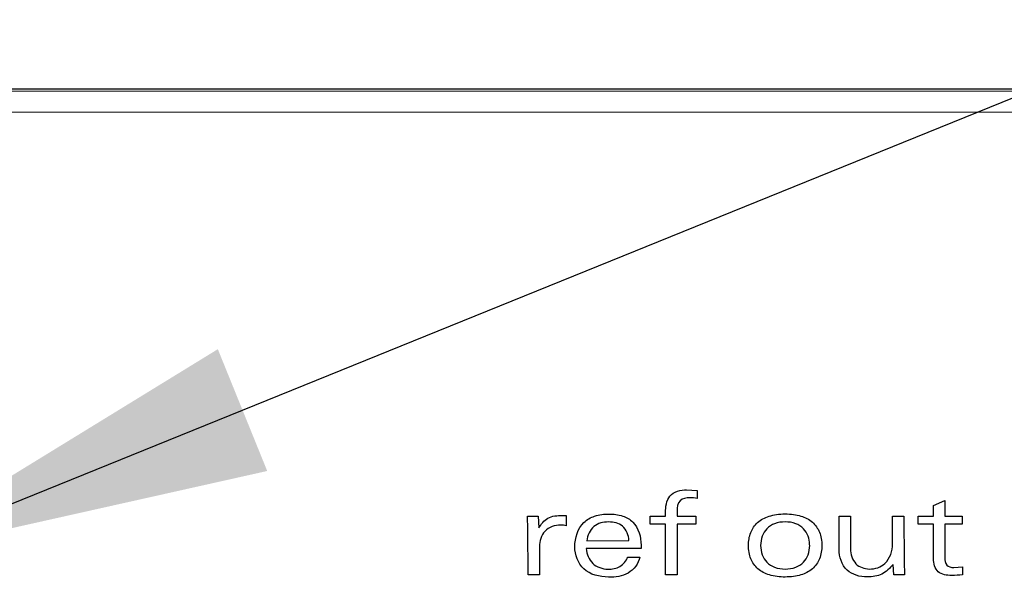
# Model space of a CAD drawing. Header units: inches. Extents: x 0 to 22, y 0 to 17.
# Tile 10 of 31: x 6.323 to 6.791, y 5.651 to 5.916. Entities that reach past the tile are written whole.
import ezdxf

# ---------------------------------------------------------------- set-up
doc = ezdxf.new("R2010")
doc.units = ezdxf.units.IN
doc.header["$LTSCALE"] = 1.21
doc.header["$MEASUREMENT"] = 0
doc.layers.get('0').update_dxf_attribs({"linetype": 'CONTINUOUS'})
for name, color, linetype in [('INTFCLR_4', 7, 'CONTINUOUS'), ('INTFCLR_5', 7, 'CONTINUOUS'), ('INTFCLR_6', 7, 'CONTINUOUS')]:
    doc.layers.add(name, color=color, linetype=linetype)
doc.styles.get("Standard").update_dxf_attribs({"font": 'txt', "width": 0.95})
doc.dimstyles.get("Standard").update_dxf_attribs({"dimtxt": 0.125, "dimasz": 0.1875, "dimexe": 0.125, "dimexo": 0.0625, "dimgap": 0.09, "dimtad": 0, "dimtih": 1, "dimtoh": 1, "dimdec": 3, "dimzin": 4, "dimdsep": 46, "dimtxsty": 'STANDARD', "dimblk": '_FILLED', "dimblk1": '_FILLED', "dimblk2": '_FILLED', "dimcen": 0.09, "dimadec": 3, "dimazin": 1, "dimtol": 1, "dimtp": 0.001, "dimtm": 0.001, "dimtfac": 1, "dimtdec": 3, "dimtofl": 0, "dimtmove": 0, "dimatfit": 3, "dimldrblk": '_FILLED', "dimfxl": 1, "dimtolj": 1, "dimtzin": 4, "dimarcsym": 0})

# ---------------------------------------------------------------- blocks, each defined once
blk = doc.blocks.new('_FILLED')
at = {"color": 0, "linetype": 'BYBLOCK'}
blk.add_solid([(0, 0), (-1, 0.1667), (-1, -0.1667)], dxfattribs=at)

msp = doc.modelspace()

# ---------------------------------------------------------------- linework, layer by layer
at = {"color": 7, "linetype": 'CONTINUOUS'}
for p, q in [((3.75481, 5.88322), (7.42181, 5.88322)), ((7.42171, 5.88252), (3.75471, 5.88087)), ((7.42171, 5.87252), (3.75471, 5.87087))]:
    msp.add_line(p, q, dxfattribs=at)
at = {"layer": 'INTFCLR_4', "color": 7, "linetype": 'CONTINUOUS', "true_color": 0x221f1f}
for p, q in [((6.64039, 5.6926), (6.64545, 5.69226)), ((6.64545, 5.69226), (6.64545, 5.68849)), ((6.7578, 5.6852), (6.76323, 5.68748)), ((6.76323, 5.68748), (6.76324, 5.6801)), ((6.63034, 5.68004), (6.63034, 5.68171)), ((6.6358, 5.68254), (6.6358, 5.68004)), ((6.7578, 5.6801), (6.7578, 5.6852)), ((6.56468, 5.68001), (6.5698, 5.68001)), ((6.56492, 5.67368), (6.56468, 5.68001)), ((6.5698, 5.68001), (6.57002, 5.67446)), ((6.58128, 5.6804), (6.58312, 5.6804)), ((6.58312, 5.6804), (6.58312, 5.67552)), ((6.62307, 5.68004), (6.63034, 5.68004)), ((6.62308, 5.67626), (6.62307, 5.68004)), ((6.6358, 5.68004), (6.64473, 5.68005)), ((6.64473, 5.68005), (6.64474, 5.67627)), ((6.7129, 5.68008), (6.71834, 5.68008)), ((6.71291, 5.66425), (6.7129, 5.68008)), ((6.71834, 5.68008), (6.71835, 5.66453)), ((6.73834, 5.68009), (6.74377, 5.68009)), ((6.73834, 5.66693), (6.73834, 5.68009)), ((6.74377, 5.68009), (6.74378, 5.65854)), ((6.75052, 5.68009), (6.7578, 5.6801)), ((6.75052, 5.67632), (6.75052, 5.68009)), ((6.76324, 5.6801), (6.77146, 5.6801)), ((6.77146, 5.6801), (6.77146, 5.67632)), ((6.56493, 5.65214), (6.56492, 5.67368)), ((6.63035, 5.67626), (6.62308, 5.67626)), ((6.63036, 5.65217), (6.63035, 5.67626)), ((6.64474, 5.67627), (6.6358, 5.67626)), ((6.6358, 5.67626), (6.63581, 5.65217)), ((6.7578, 5.67632), (6.75052, 5.67632)), ((6.75781, 5.65989), (6.7578, 5.67632)), ((6.77146, 5.67632), (6.76324, 5.67632)), ((6.76324, 5.67632), (6.76325, 5.66028)), ((6.59286, 5.66842), (6.61296, 5.66843)), ((6.57036, 5.66563), (6.57037, 5.65214)), ((6.61873, 5.66465), (6.59263, 5.66464)), ((6.61873, 5.66632), (6.61873, 5.66465)), ((6.6123, 5.66054), (6.61806, 5.66054)), ((6.74378, 5.65854), (6.74402, 5.65222)), ((6.7389, 5.65221), (6.73868, 5.65716)), ((6.76747, 5.65567), (6.77163, 5.65601)), ((6.77163, 5.65601), (6.77163, 5.65223)), ((6.57037, 5.65214), (6.56493, 5.65214)), ((6.63581, 5.65217), (6.63036, 5.65217)), ((6.74402, 5.65222), (6.7389, 5.65221))]:
    msp.add_line(p, q, dxfattribs=at)
for points, knots in [([(6.63034, 5.68171), (6.63034, 5.68444), (6.63103, 5.69091), (6.63756, 5.6926), (6.64039, 5.6926)], [0, 0, 0, 0, 0.491704, 1, 1, 1, 1]), ([(6.64545, 5.68849), (6.64426, 5.68869), (6.64157, 5.68902), (6.63641, 5.68818), (6.63579, 5.68425), (6.6358, 5.68254)], [0, 0, 0, 0, 0.268387, 0.621915, 1, 1, 1, 1]), ([(6.57012, 5.67446), (6.57114, 5.67628), (6.57407, 5.68015), (6.57892, 5.6804), (6.58128, 5.6804)], [0, 0, 0, 0, 0.46934, 1, 1, 1, 1]), ([(6.58719, 5.66553), (6.58719, 5.66965), (6.58916, 5.67645), (6.59682, 5.68058), (6.60332, 5.68135), (6.60973, 5.68062), (6.61696, 5.6766), (6.61872, 5.67019), (6.61873, 5.66632)], [0, 0, 0, 0, 0.252402, 0.372871, 0.513265, 0.648648, 0.762791, 1, 1, 1, 1]), ([(6.61296, 5.66843), (6.61291, 5.67093), (6.61075, 5.67617), (6.60314, 5.67787), (6.59548, 5.67612), (6.59319, 5.67092), (6.59286, 5.66842)], [0, 0, 0, 0, 0.256718, 0.49168, 0.741571, 1, 1, 1, 1]), ([(6.68724, 5.65113), (6.68471, 5.65113), (6.68009, 5.65161), (6.67405, 5.65455), (6.67039, 5.65981), (6.6695, 5.66605), (6.67038, 5.67227), (6.67393, 5.67751), (6.67871, 5.67998), (6.68328, 5.68097), (6.68586, 5.68112), (6.68723, 5.68112)], [0, 0, 0, 0, 0.145657, 0.264692, 0.375718, 0.500237, 0.620646, 0.731196, 0.851131, 0.921042, 1, 1, 1, 1]), ([(6.69889, 5.66664), (6.69884, 5.66797), (6.69837, 5.6707), (6.69612, 5.67439), (6.69213, 5.67689), (6.68723, 5.67759), (6.68233, 5.67689), (6.67834, 5.67438), (6.67604, 5.67054), (6.67558, 5.66763), (6.67558, 5.66612)], [0, 0, 0, 0, 0.111432, 0.22876, 0.3505, 0.493203, 0.635848, 0.757478, 0.874608, 1, 1, 1, 1]), ([(6.68723, 5.68112), (6.68857, 5.68112), (6.6911, 5.68098), (6.69561, 5.68006), (6.70042, 5.6777), (6.70409, 5.67245), (6.70498, 5.66614), (6.7041, 5.65982), (6.70043, 5.65456), (6.69562, 5.65221), (6.69111, 5.65128), (6.68858, 5.65114), (6.68724, 5.65113)], [0, 0, 0, 0, 0.07702, 0.145817, 0.26482, 0.375712, 0.500031, 0.624349, 0.735241, 0.854153, 0.922975, 1, 1, 1, 1]), ([(6.58051, 5.67585), (6.57781, 5.67585), (6.57208, 5.67389), (6.57036, 5.66819), (6.57036, 5.66563)], [0, 0, 0, 0, 0.513955, 1, 1, 1, 1]), ([(6.61806, 5.66054), (6.61761, 5.65746), (6.6129, 5.65177), (6.60234, 5.6505), (6.59035, 5.65304), (6.58719, 5.66175), (6.58719, 5.66553)], [0, 0, 0, 0, 0.219191, 0.441723, 0.733757, 1, 1, 1, 1]), ([(6.59263, 5.66464), (6.59288, 5.66209), (6.59488, 5.65667), (6.60236, 5.6543), (6.60884, 5.65559), (6.61174, 5.65874), (6.6123, 5.66054)], [0, 0, 0, 0, 0.285064, 0.573026, 0.789623, 1, 1, 1, 1]), ([(6.67558, 5.66612), (6.67558, 5.66462), (6.67604, 5.66171), (6.67835, 5.65787), (6.68234, 5.65536), (6.68724, 5.65467), (6.69214, 5.65537), (6.69613, 5.65788), (6.69846, 5.66171), (6.69893, 5.66479), (6.6989, 5.66647), (6.69889, 5.66664)], [0, 0, 0, 0, 0.121993, 0.235949, 0.354283, 0.493061, 0.631897, 0.750337, 0.864485, 0.986449, 1, 1, 1, 1]), ([(6.73856, 5.65716), (6.73716, 5.65526), (6.73443, 5.65279), (6.72993, 5.65135), (6.72578, 5.651), (6.72109, 5.6516), (6.71473, 5.65502), (6.71291, 5.66074), (6.71291, 5.66425)], [0, 0, 0, 0, 0.202664, 0.299108, 0.401334, 0.55777, 0.698729, 1, 1, 1, 1]), ([(6.71835, 5.66453), (6.71835, 5.66201), (6.71989, 5.6567), (6.72766, 5.65405), (6.73622, 5.657), (6.73834, 5.66359), (6.73834, 5.66693)], [0, 0, 0, 0, 0.234692, 0.446055, 0.689656, 1, 1, 1, 1]), ([(6.77163, 5.65223), (6.7699, 5.65201), (6.76613, 5.65171), (6.75914, 5.65246), (6.75781, 5.65765), (6.75781, 5.65989)], [0, 0, 0, 0, 0.2833, 0.636834, 1, 1, 1, 1]), ([(6.76325, 5.66028), (6.76325, 5.6591), (6.76343, 5.65629), (6.76627, 5.65567), (6.76747, 5.65567)], [0, 0, 0, 0, 0.496285, 1, 1, 1, 1])]:
    msp.add_open_spline(points, degree=3, knots=knots, dxfattribs=at)
msp.add_open_spline([(6.58312, 5.67552), (6.58229, 5.6758), (6.58139, 5.67585), (6.58051, 5.67585)], degree=3, dxfattribs=at)
at = {"layer": 'INTFCLR_5', "color": 7, "linetype": 'CONTINUOUS', "true_color": 0x231f20}
for p, q in [((6.64039, 5.6926), (6.64545, 5.69226)), ((6.64545, 5.69226), (6.64545, 5.68849)), ((6.7578, 5.6852), (6.76323, 5.68748)), ((6.76323, 5.68748), (6.76324, 5.6801)), ((6.63034, 5.68004), (6.63034, 5.68171)), ((6.6358, 5.68254), (6.6358, 5.68004)), ((6.7578, 5.6801), (6.7578, 5.6852)), ((6.56468, 5.68001), (6.5698, 5.68001)), ((6.56492, 5.67368), (6.56468, 5.68001)), ((6.5698, 5.68001), (6.57002, 5.67446)), ((6.58128, 5.6804), (6.58312, 5.6804)), ((6.58312, 5.6804), (6.58312, 5.67552)), ((6.62307, 5.68004), (6.63034, 5.68004)), ((6.62308, 5.67626), (6.62307, 5.68004)), ((6.6358, 5.68004), (6.64473, 5.68005)), ((6.64473, 5.68005), (6.64474, 5.67627)), ((6.7129, 5.68008), (6.71834, 5.68008)), ((6.71291, 5.66425), (6.7129, 5.68008)), ((6.71834, 5.68008), (6.71835, 5.66453)), ((6.73834, 5.68009), (6.74377, 5.68009)), ((6.73834, 5.66693), (6.73834, 5.68009)), ((6.74377, 5.68009), (6.74378, 5.65854)), ((6.75052, 5.68009), (6.7578, 5.6801)), ((6.75052, 5.67632), (6.75052, 5.68009)), ((6.76324, 5.6801), (6.77146, 5.6801)), ((6.77146, 5.6801), (6.77146, 5.67632)), ((6.56493, 5.65214), (6.56492, 5.67368)), ((6.63035, 5.67626), (6.62308, 5.67626)), ((6.63036, 5.65217), (6.63035, 5.67626)), ((6.64474, 5.67627), (6.6358, 5.67626)), ((6.6358, 5.67626), (6.63581, 5.65217)), ((6.7578, 5.67632), (6.75052, 5.67632)), ((6.75781, 5.65989), (6.7578, 5.67632)), ((6.77146, 5.67632), (6.76324, 5.67632)), ((6.76324, 5.67632), (6.76325, 5.66028)), ((6.59286, 5.66842), (6.61296, 5.66843)), ((6.57036, 5.66563), (6.57037, 5.65214)), ((6.61873, 5.66465), (6.59263, 5.66464)), ((6.61873, 5.66632), (6.61873, 5.66465)), ((6.6123, 5.66054), (6.61806, 5.66054)), ((6.74378, 5.65854), (6.74402, 5.65222)), ((6.7389, 5.65221), (6.73868, 5.65716)), ((6.76747, 5.65567), (6.77163, 5.65601)), ((6.77163, 5.65601), (6.77163, 5.65223)), ((6.57037, 5.65214), (6.56493, 5.65214)), ((6.63581, 5.65217), (6.63036, 5.65217)), ((6.74402, 5.65222), (6.7389, 5.65221))]:
    msp.add_line(p, q, dxfattribs=at)
for points, knots in [([(6.63034, 5.68171), (6.63034, 5.68444), (6.63103, 5.69091), (6.63756, 5.6926), (6.64039, 5.6926)], [0, 0, 0, 0, 0.491704, 1, 1, 1, 1]), ([(6.64545, 5.68849), (6.64426, 5.68869), (6.64157, 5.68902), (6.63641, 5.68818), (6.63579, 5.68425), (6.6358, 5.68254)], [0, 0, 0, 0, 0.268387, 0.621915, 1, 1, 1, 1]), ([(6.57012, 5.67446), (6.57114, 5.67628), (6.57407, 5.68015), (6.57892, 5.6804), (6.58128, 5.6804)], [0, 0, 0, 0, 0.46934, 1, 1, 1, 1]), ([(6.58719, 5.66553), (6.58719, 5.66965), (6.58916, 5.67645), (6.59682, 5.68058), (6.60332, 5.68135), (6.60973, 5.68062), (6.61696, 5.6766), (6.61872, 5.67019), (6.61873, 5.66632)], [0, 0, 0, 0, 0.252402, 0.372871, 0.513265, 0.648648, 0.762791, 1, 1, 1, 1]), ([(6.61296, 5.66843), (6.61291, 5.67093), (6.61075, 5.67617), (6.60314, 5.67787), (6.59548, 5.67612), (6.59319, 5.67092), (6.59286, 5.66842)], [0, 0, 0, 0, 0.256718, 0.49168, 0.741571, 1, 1, 1, 1]), ([(6.68724, 5.65113), (6.68471, 5.65113), (6.68009, 5.65161), (6.67405, 5.65455), (6.67039, 5.65981), (6.6695, 5.66605), (6.67038, 5.67227), (6.67393, 5.67751), (6.67871, 5.67998), (6.68328, 5.68097), (6.68586, 5.68112), (6.68723, 5.68112)], [0, 0, 0, 0, 0.145657, 0.264692, 0.375718, 0.500237, 0.620646, 0.731196, 0.851131, 0.921042, 1, 1, 1, 1]), ([(6.69889, 5.66664), (6.69884, 5.66797), (6.69837, 5.6707), (6.69612, 5.67439), (6.69213, 5.67689), (6.68723, 5.67759), (6.68233, 5.67689), (6.67834, 5.67438), (6.67604, 5.67054), (6.67558, 5.66763), (6.67558, 5.66612)], [0, 0, 0, 0, 0.111432, 0.22876, 0.3505, 0.493203, 0.635848, 0.757478, 0.874608, 1, 1, 1, 1]), ([(6.68723, 5.68112), (6.68857, 5.68112), (6.6911, 5.68098), (6.69561, 5.68006), (6.70042, 5.6777), (6.70409, 5.67245), (6.70498, 5.66614), (6.7041, 5.65982), (6.70043, 5.65456), (6.69562, 5.65221), (6.69111, 5.65128), (6.68858, 5.65114), (6.68724, 5.65113)], [0, 0, 0, 0, 0.07702, 0.145817, 0.26482, 0.375712, 0.500031, 0.624349, 0.735241, 0.854153, 0.922975, 1, 1, 1, 1]), ([(6.58051, 5.67585), (6.57781, 5.67585), (6.57208, 5.67389), (6.57036, 5.66819), (6.57036, 5.66563)], [0, 0, 0, 0, 0.513955, 1, 1, 1, 1]), ([(6.61806, 5.66054), (6.61761, 5.65746), (6.6129, 5.65177), (6.60234, 5.6505), (6.59035, 5.65304), (6.58719, 5.66175), (6.58719, 5.66553)], [0, 0, 0, 0, 0.219191, 0.441723, 0.733757, 1, 1, 1, 1]), ([(6.59263, 5.66464), (6.59288, 5.66209), (6.59488, 5.65667), (6.60236, 5.6543), (6.60884, 5.65559), (6.61174, 5.65874), (6.6123, 5.66054)], [0, 0, 0, 0, 0.285064, 0.573026, 0.789623, 1, 1, 1, 1]), ([(6.67558, 5.66612), (6.67558, 5.66462), (6.67604, 5.66171), (6.67835, 5.65787), (6.68234, 5.65536), (6.68724, 5.65467), (6.69214, 5.65537), (6.69613, 5.65788), (6.69846, 5.66171), (6.69893, 5.66479), (6.6989, 5.66647), (6.69889, 5.66664)], [0, 0, 0, 0, 0.121993, 0.235949, 0.354283, 0.493061, 0.631897, 0.750337, 0.864485, 0.986449, 1, 1, 1, 1]), ([(6.73856, 5.65716), (6.73716, 5.65526), (6.73443, 5.65279), (6.72993, 5.65135), (6.72578, 5.651), (6.72109, 5.6516), (6.71473, 5.65502), (6.71291, 5.66074), (6.71291, 5.66425)], [0, 0, 0, 0, 0.202664, 0.299108, 0.401334, 0.55777, 0.698729, 1, 1, 1, 1]), ([(6.71835, 5.66453), (6.71835, 5.66201), (6.71989, 5.6567), (6.72766, 5.65405), (6.73622, 5.657), (6.73834, 5.66359), (6.73834, 5.66693)], [0, 0, 0, 0, 0.234692, 0.446055, 0.689656, 1, 1, 1, 1]), ([(6.77163, 5.65223), (6.7699, 5.65201), (6.76613, 5.65171), (6.75914, 5.65246), (6.75781, 5.65765), (6.75781, 5.65989)], [0, 0, 0, 0, 0.2833, 0.636834, 1, 1, 1, 1]), ([(6.76325, 5.66028), (6.76325, 5.6591), (6.76343, 5.65629), (6.76627, 5.65567), (6.76747, 5.65567)], [0, 0, 0, 0, 0.496285, 1, 1, 1, 1])]:
    msp.add_open_spline(points, degree=3, knots=knots, dxfattribs=at)
msp.add_open_spline([(6.58312, 5.67552), (6.58229, 5.6758), (6.58139, 5.67585), (6.58051, 5.67585)], degree=3, dxfattribs=at)
at = {"layer": 'INTFCLR_6', "color": 7, "linetype": 'CONTINUOUS', "true_color": 0xe6e7e8}
msp.add_line((7.42171, 5.87252), (3.75471, 5.87087), dxfattribs=at)

# ---------------------------------------------------------------- leaders
at = {"color": 2, "linetype": 'CONTINUOUS'}
msp.add_leader([(6.25537, 5.66006), (7.95341, 6.34862), (8.20341, 6.34862)], dimstyle='STANDARD', override={"dimtad": 0}, dxfattribs=at)

doc.saveas('drawing.dxf')
